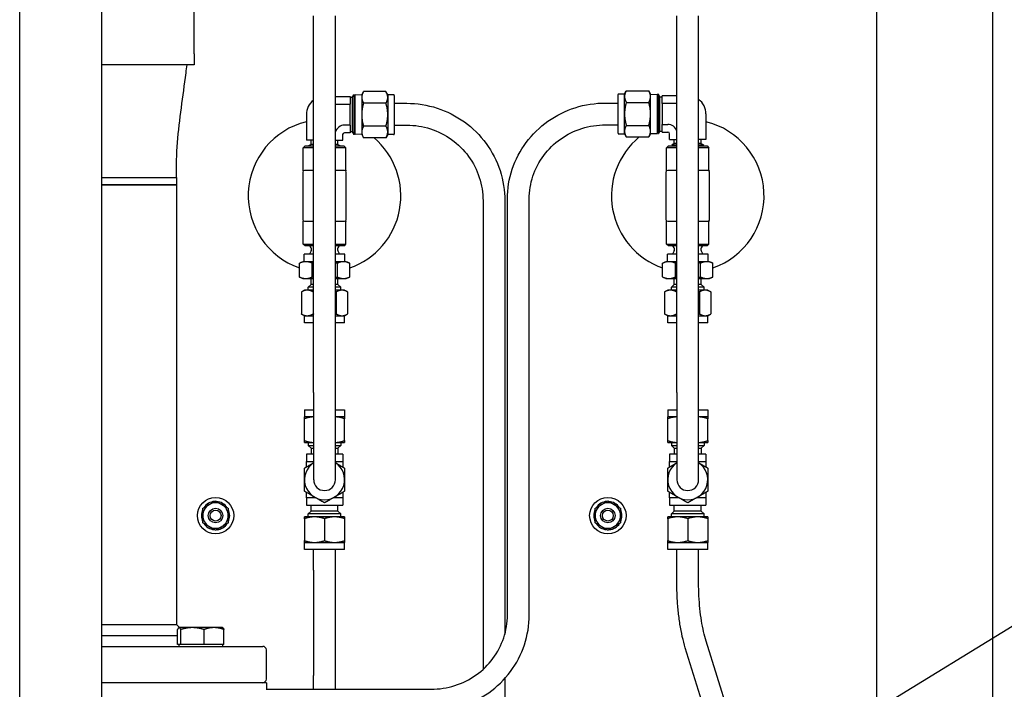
# Paper-space layout 'SHEET_1' of a CAD drawing. Header units: inches. Extents: x 4 to 540, y 12 to 340.
# Tile 107 of 116: x 481 to 498, y 137 to 148. Entities that reach past the tile are written whole.
import ezdxf

# ---------------------------------------------------------------- set-up
doc = ezdxf.new("R2010")
doc.units = ezdxf.units.IN
doc.header["$LTSCALE"] = 16
doc.header["$MEASUREMENT"] = 0
doc.layers.get('0').update_dxf_attribs({"lineweight": 25})
doc.layers.add('DIMEN', color=7, linetype='Continuous', lineweight=25)
doc.styles.get("Standard").update_dxf_attribs({"font": 'arial.ttf'})
doc.dimstyles.new('DEFAULT-ANSI$7', dxfattribs={"dimscale": 16, "dimtxt": 0.125, "dimasz": 0.125, "dimexe": 0.125, "dimexo": 0.0625, "dimgap": 0.031496, "dimtad": 0, "dimtih": 1, "dimtoh": 1, "dimrnd": 1e-08, "dimzin": 4, "dimdsep": 46, "dimtxsty": 'Standard', "dimblk": 'Filled-1', "dimcen": 0.09, "dimdle": 0.393701, "dimclrd": 256, "dimclre": 256, "dimclrt": 256, "dimadec": 0, "dimazin": 1, "dimtfac": 1.504, "dimtofl": 0, "dimtmove": 0, "dimatfit": 3, "dimldrblk": 'Filled-1', "dimfxl": 1, "dimtolj": 1, "dimtzin": 4, "dimlwd": 25, "dimlwe": 25, "dimarcsym": 0})

# ---------------------------------------------------------------- blocks, each defined once
blk = doc.blocks.new('Filled-1')
at = {"color": 0}
for p, q in [((0, 0), (-1, 0.25)), ((-1, 0.25), (-1, -0.25)), ((-1, 0), (0, 0)), ((-1, -0.25), (0, 0))]:
    blk.add_line(p, q, dxfattribs=at)
at = {"color": 0, "flags": 128}
blk.add_lwpolyline([(-1, -0.25), (0, 0), (-1, 0.25), (-1, -0.25)], dxfattribs=at)
at = {"color": 0}
blk.add_solid([(-1, -0.25), (0, 0), (-1, 0.25), (-1, -0.25)], dxfattribs=at)

psp = doc.layouts.new('SHEET_1')

# ---------------------------------------------------------------- linework, layer by layer
for p, q in [((497.557, 118.514), (497.557, 156.951)), ((495.557, 154.951), (495.557, 134.951)), ((483.812, 147.894), (483.812, 150.204)), ((480.812, 115.389), (480.812, 149.766)), ((482.226, 115.389), (482.226, 148.672)), ((485.869, 142.069), (485.869, 148.545)), ((486.244, 142.069), (486.244, 148.545)), ((492.119, 142.069), (492.119, 148.545)), ((492.494, 142.069), (492.494, 148.545)), ((483.812, 147.894), (483.812, 147.704)), ((483.812, 147.704), (482.226, 147.704)), ((486.697, 147.191), (486.727, 147.244)), ((487.114, 147.244), (486.727, 147.244)), ((487.145, 147.191), (487.114, 147.244)), ((491.219, 147.205), (491.249, 147.258)), ((491.249, 147.258), (491.636, 147.258)), ((491.667, 147.205), (491.636, 147.258)), ((486.244, 147.16), (486.497, 147.16)), ((486.497, 147.16), (486.497, 147.028)), ((486.535, 147.144), (486.497, 147.144)), ((486.535, 147.144), (486.56, 147.187)), ((486.535, 147.144), (486.535, 146.551)), ((486.56, 147.187), (486.56, 146.507)), ((486.569, 147.187), (486.56, 147.187)), ((486.569, 147.187), (486.569, 146.508)), ((486.569, 147.164), (486.582, 147.187)), ((486.582, 146.508), (486.582, 147.187)), ((486.697, 147.183), (486.582, 147.187)), ((486.697, 147.191), (486.697, 147.145)), ((486.697, 147.145), (486.697, 146.847)), ((487.145, 147.191), (487.145, 147.145)), ((487.246, 147.191), (487.145, 147.191)), ((487.145, 147.145), (487.145, 146.847)), ((487.257, 147.18), (487.257, 146.515)), ((491.107, 146.528), (491.107, 147.194)), ((491.118, 147.205), (491.219, 147.205)), ((491.219, 147.159), (491.219, 147.205)), ((491.219, 146.861), (491.219, 147.159)), ((491.249, 147.059), (491.636, 147.059)), ((491.667, 147.159), (491.667, 147.205)), ((491.667, 147.197), (491.781, 147.2)), ((491.667, 146.861), (491.667, 147.159)), ((491.781, 147.2), (491.781, 146.522)), ((491.794, 147.178), (491.781, 147.2)), ((491.794, 146.521), (491.794, 147.201)), ((491.794, 147.201), (491.803, 147.201)), ((491.803, 146.521), (491.803, 147.201)), ((491.829, 147.157), (491.803, 147.201)), ((491.829, 146.565), (491.829, 147.157)), ((491.829, 147.157), (491.867, 147.157)), ((491.867, 147.041), (491.867, 147.173)), ((492.119, 147.173), (491.867, 147.173)), ((486.244, 147.028), (486.497, 147.028)), ((486.497, 146.667), (486.497, 147.028)), ((487.114, 147.046), (486.727, 147.046)), ((487.257, 147.043), (487.472, 147.043)), ((490.892, 147.048), (491.107, 147.048)), ((491.867, 147.041), (491.867, 146.681)), ((492.119, 147.041), (491.867, 147.041)), ((485.744, 146.847), (485.744, 146.407)), ((486.697, 146.847), (486.697, 146.55)), ((487.145, 146.847), (487.145, 146.55)), ((491.219, 146.563), (491.219, 146.861)), ((491.667, 146.563), (491.667, 146.861)), ((492.619, 146.861), (492.619, 146.421)), ((486.497, 146.667), (486.4, 146.667)), ((486.497, 146.667), (486.497, 146.535)), ((486.535, 146.551), (486.497, 146.551)), ((486.535, 146.551), (486.56, 146.507)), ((486.697, 146.55), (486.697, 146.504)), ((487.114, 146.649), (486.727, 146.649)), ((487.145, 146.55), (487.145, 146.504)), ((487.257, 146.668), (487.472, 146.668)), ((490.892, 146.673), (491.107, 146.673)), ((491.219, 146.517), (491.219, 146.563)), ((491.249, 146.663), (491.636, 146.663)), ((491.667, 146.517), (491.667, 146.563)), ((491.829, 146.565), (491.803, 146.521)), ((491.829, 146.565), (491.867, 146.565)), ((491.867, 146.548), (491.867, 146.681)), ((491.867, 146.681), (491.963, 146.681)), ((485.869, 146.407), (485.744, 146.407)), ((485.825, 146.336), (485.825, 146.407)), ((486.244, 146.407), (486.369, 146.407)), ((486.288, 146.336), (486.288, 146.407)), ((486.369, 146.407), (486.369, 146.504)), ((486.497, 146.535), (486.4, 146.535)), ((486.569, 146.508), (486.56, 146.507)), ((486.569, 146.531), (486.582, 146.508)), ((486.697, 146.512), (486.582, 146.508)), ((486.697, 146.504), (486.727, 146.45)), ((487.114, 146.45), (486.727, 146.45)), ((487.145, 146.504), (487.114, 146.45)), ((487.246, 146.504), (487.145, 146.504)), ((491.118, 146.517), (491.219, 146.517)), ((491.219, 146.517), (491.249, 146.464)), ((491.249, 146.464), (491.636, 146.464)), ((491.667, 146.517), (491.636, 146.464)), ((491.667, 146.525), (491.781, 146.522)), ((491.794, 146.544), (491.781, 146.522)), ((491.794, 146.521), (491.803, 146.521)), ((491.867, 146.548), (491.963, 146.548)), ((491.994, 146.421), (491.994, 146.517)), ((491.994, 146.421), (492.119, 146.421)), ((492.075, 146.35), (492.075, 146.421)), ((492.619, 146.421), (492.494, 146.421)), ((492.538, 146.35), (492.538, 146.421)), ((485.723, 146.311), (485.692, 146.28)), ((485.869, 146.28), (485.692, 146.28)), ((485.692, 145.891), (485.692, 146.28)), ((485.723, 146.311), (485.869, 146.311)), ((485.825, 146.336), (485.781, 146.311)), ((485.869, 146.336), (485.825, 146.336)), ((486.288, 146.336), (486.244, 146.336)), ((486.244, 146.311), (486.39, 146.311)), ((486.422, 146.28), (486.244, 146.28)), ((486.288, 146.336), (486.332, 146.311)), ((486.39, 146.311), (486.422, 146.28)), ((486.422, 145.891), (486.422, 146.28)), ((491.973, 146.311), (491.942, 146.28)), ((492.119, 146.28), (491.942, 146.28)), ((491.942, 145.891), (491.942, 146.28)), ((491.973, 146.311), (492.119, 146.311)), ((492.075, 146.35), (492.031, 146.325)), ((492.119, 146.325), (492.031, 146.325)), ((492.031, 146.324), (492.031, 146.325)), ((492.119, 146.324), (492.031, 146.324)), ((492.055, 146.324), (492.032, 146.311)), ((492.119, 146.35), (492.075, 146.35)), ((492.538, 146.35), (492.494, 146.35)), ((492.582, 146.325), (492.494, 146.325)), ((492.582, 146.324), (492.494, 146.324)), ((492.494, 146.311), (492.64, 146.311)), ((492.672, 146.28), (492.494, 146.28)), ((492.538, 146.35), (492.582, 146.325)), ((492.559, 146.324), (492.582, 146.311)), ((492.582, 146.324), (492.582, 146.325)), ((492.64, 146.311), (492.672, 146.28)), ((492.672, 145.891), (492.672, 146.28)), ((485.86, 145.889), (485.713, 145.889)), ((486.4, 145.889), (486.254, 145.889)), ((492.11, 145.889), (491.963, 145.889)), ((492.65, 145.889), (492.504, 145.889)), ((482.226, 145.766), (483.507, 145.766)), ((482.226, 145.766), (483.507, 145.766)), ((483.507, 145.766), (483.507, 145.641)), ((485.682, 145.857), (485.682, 145.045)), ((486.432, 145.045), (486.432, 145.857)), ((491.932, 145.857), (491.932, 145.045)), ((492.682, 145.045), (492.682, 145.857)), ((482.226, 145.641), (483.507, 145.641)), ((482.557, 145.641), (482.226, 145.641)), ((483.507, 145.641), (482.557, 145.641)), ((483.507, 145.641), (483.507, 138.076)), ((488.784, 145.366), (488.784, 137.305)), ((489.159, 145.366), (489.159, 137.909)), ((489.204, 138.24), (489.204, 145.398)), ((489.579, 138.24), (489.579, 145.398)), ((485.692, 144.622), (485.692, 145.011)), ((485.713, 145.014), (485.86, 145.014)), ((486.254, 145.014), (486.4, 145.014)), ((486.422, 144.622), (486.422, 145.011)), ((491.942, 144.622), (491.942, 145.011)), ((491.963, 145.014), (492.11, 145.014)), ((492.504, 145.014), (492.65, 145.014)), ((492.672, 144.622), (492.672, 145.011)), ((485.692, 144.622), (485.869, 144.622)), ((485.723, 144.591), (485.692, 144.622)), ((485.869, 144.591), (485.723, 144.591)), ((485.814, 144.575), (485.798, 144.591)), ((486.244, 144.622), (486.422, 144.622)), ((486.39, 144.591), (486.244, 144.591)), ((486.299, 144.575), (486.316, 144.591)), ((486.39, 144.591), (486.422, 144.622)), ((491.942, 144.622), (492.119, 144.622)), ((491.973, 144.591), (491.942, 144.622)), ((492.119, 144.591), (491.973, 144.591)), ((492.064, 144.575), (492.048, 144.591)), ((492.494, 144.622), (492.672, 144.622)), ((492.64, 144.591), (492.494, 144.591)), ((492.549, 144.575), (492.566, 144.591)), ((492.64, 144.591), (492.672, 144.622)), ((485.869, 144.449), (485.707, 144.449)), ((485.707, 144.319), (485.707, 144.449)), ((485.825, 144.505), (485.797, 144.449)), ((486.407, 144.449), (486.244, 144.449)), ((486.288, 144.505), (486.317, 144.449)), ((486.407, 144.319), (486.407, 144.449)), ((492.119, 144.449), (491.957, 144.449)), ((491.957, 144.319), (491.957, 144.449)), ((492.075, 144.505), (492.047, 144.449)), ((492.657, 144.449), (492.494, 144.449)), ((492.538, 144.505), (492.567, 144.449)), ((492.657, 144.319), (492.657, 144.449)), ((485.624, 144.056), (485.624, 144.292)), ((485.682, 144.319), (485.627, 144.293)), ((485.734, 144.319), (485.682, 144.319)), ((485.869, 144.319), (485.734, 144.319)), ((485.845, 144.056), (485.845, 144.292)), ((486.384, 144.319), (486.244, 144.319)), ((486.278, 144.056), (486.278, 144.292)), ((486.432, 144.319), (486.384, 144.319)), ((486.432, 144.319), (486.487, 144.293)), ((486.49, 144.056), (486.49, 144.292)), ((491.874, 144.056), (491.874, 144.292)), ((491.932, 144.319), (491.877, 144.293)), ((491.984, 144.319), (491.932, 144.319)), ((492.119, 144.319), (491.984, 144.319)), ((492.095, 144.056), (492.095, 144.292)), ((492.634, 144.319), (492.494, 144.319)), ((492.528, 144.056), (492.528, 144.292)), ((492.682, 144.319), (492.634, 144.319)), ((492.682, 144.319), (492.737, 144.293)), ((492.74, 144.056), (492.74, 144.292)), ((485.682, 144.029), (485.627, 144.055)), ((485.682, 144.029), (485.734, 144.029)), ((485.734, 144.029), (485.869, 144.029)), ((485.825, 143.929), (485.825, 144.029)), ((486.244, 144.029), (486.384, 144.029)), ((486.288, 143.929), (486.288, 144.029)), ((486.384, 144.029), (486.432, 144.029)), ((486.432, 144.029), (486.487, 144.055)), ((491.932, 144.029), (491.877, 144.055)), ((491.932, 144.029), (491.984, 144.029)), ((491.984, 144.029), (492.119, 144.029)), ((492.075, 143.929), (492.075, 144.029)), ((492.494, 144.029), (492.634, 144.029)), ((492.538, 143.929), (492.538, 144.029)), ((492.634, 144.029), (492.682, 144.029)), ((492.682, 144.029), (492.737, 144.055)), ((485.825, 143.929), (485.775, 143.879)), ((485.869, 143.879), (485.775, 143.879)), ((485.775, 143.829), (485.775, 143.879)), ((485.869, 143.929), (485.825, 143.929)), ((486.288, 143.929), (486.244, 143.929)), ((486.338, 143.879), (486.244, 143.879)), ((486.288, 143.929), (486.338, 143.879)), ((486.338, 143.829), (486.338, 143.879)), ((492.075, 143.929), (492.025, 143.879)), ((492.119, 143.879), (492.025, 143.879)), ((492.025, 143.829), (492.025, 143.879)), ((492.119, 143.929), (492.075, 143.929)), ((492.538, 143.929), (492.494, 143.929)), ((492.588, 143.879), (492.494, 143.879)), ((492.538, 143.929), (492.588, 143.879)), ((492.588, 143.829), (492.588, 143.879)), ((485.658, 143.798), (485.658, 143.42)), ((485.712, 143.829), (485.661, 143.8)), ((485.76, 143.829), (485.712, 143.829)), ((485.869, 143.829), (485.76, 143.829)), ((485.862, 143.798), (485.862, 143.42)), ((486.357, 143.829), (486.244, 143.829)), ((486.26, 143.798), (486.26, 143.42)), ((486.402, 143.829), (486.357, 143.829)), ((486.402, 143.829), (486.452, 143.8)), ((486.455, 143.798), (486.455, 143.42)), ((491.908, 143.798), (491.908, 143.42)), ((491.962, 143.829), (491.911, 143.8)), ((492.01, 143.829), (491.962, 143.829)), ((492.119, 143.829), (492.01, 143.829)), ((492.112, 143.798), (492.112, 143.42)), ((492.607, 143.829), (492.494, 143.829)), ((492.51, 143.798), (492.51, 143.42)), ((492.652, 143.829), (492.607, 143.829)), ((492.652, 143.829), (492.702, 143.8)), ((492.705, 143.798), (492.705, 143.42)), ((485.712, 143.389), (485.661, 143.418)), ((485.712, 143.389), (485.76, 143.389)), ((485.712, 143.269), (485.712, 143.389)), ((485.76, 143.389), (485.869, 143.389)), ((486.244, 143.389), (486.357, 143.389)), ((486.357, 143.389), (486.402, 143.389)), ((486.402, 143.389), (486.452, 143.418)), ((486.402, 143.269), (486.402, 143.389)), ((491.962, 143.389), (491.911, 143.418)), ((491.962, 143.389), (492.01, 143.389)), ((491.962, 143.269), (491.962, 143.389)), ((492.01, 143.389), (492.119, 143.389)), ((492.494, 143.389), (492.607, 143.389)), ((492.607, 143.389), (492.652, 143.389)), ((492.652, 143.389), (492.702, 143.418)), ((492.652, 143.269), (492.652, 143.389)), ((485.869, 143.269), (485.712, 143.269)), ((486.402, 143.269), (486.244, 143.269)), ((492.119, 143.269), (491.962, 143.269)), ((492.652, 143.269), (492.494, 143.269)), ((485.869, 142.069), (485.869, 140.569)), ((486.244, 140.569), (486.244, 142.069)), ((492.119, 142.069), (492.119, 140.569)), ((492.494, 140.569), (492.494, 142.069)), ((485.712, 141.769), (485.869, 141.769)), ((485.712, 141.769), (485.712, 141.649)), ((485.869, 141.649), (485.712, 141.649)), ((486.244, 141.769), (486.402, 141.769)), ((486.402, 141.649), (486.244, 141.649)), ((486.402, 141.769), (486.402, 141.649)), ((491.962, 141.769), (492.119, 141.769)), ((491.962, 141.769), (491.962, 141.649)), ((492.119, 141.649), (491.962, 141.649)), ((492.494, 141.769), (492.652, 141.769)), ((492.652, 141.649), (492.494, 141.649)), ((492.652, 141.769), (492.652, 141.649)), ((485.712, 141.24), (485.712, 141.618)), ((486.402, 141.24), (486.402, 141.618)), ((491.962, 141.24), (491.962, 141.618)), ((492.652, 141.24), (492.652, 141.618)), ((485.712, 141.209), (485.869, 141.209)), ((485.775, 141.209), (485.775, 141.159)), ((485.775, 141.159), (485.869, 141.159)), ((485.825, 141.109), (485.775, 141.159)), ((486.244, 141.209), (486.402, 141.209)), ((486.244, 141.159), (486.338, 141.159)), ((486.288, 141.109), (486.338, 141.159)), ((486.338, 141.209), (486.338, 141.159)), ((491.962, 141.209), (492.119, 141.209)), ((492.025, 141.209), (492.025, 141.159)), ((492.025, 141.159), (492.119, 141.159)), ((492.075, 141.109), (492.025, 141.159)), ((492.494, 141.209), (492.652, 141.209)), ((492.494, 141.159), (492.588, 141.159)), ((492.538, 141.109), (492.588, 141.159)), ((492.588, 141.209), (492.588, 141.159)), ((485.869, 141.009), (485.744, 141.009)), ((485.744, 141.009), (485.744, 140.882)), ((485.825, 141.109), (485.869, 141.109)), ((485.825, 141.109), (485.825, 141.009)), ((486.244, 141.109), (486.288, 141.109)), ((486.369, 141.009), (486.244, 141.009)), ((486.288, 141.109), (486.288, 141.009)), ((486.369, 141.009), (486.369, 140.882)), ((492.119, 141.009), (491.994, 141.009)), ((491.994, 141.009), (491.994, 140.882)), ((492.075, 141.109), (492.119, 141.109)), ((492.075, 141.109), (492.075, 141.009)), ((492.494, 141.109), (492.538, 141.109)), ((492.619, 141.009), (492.494, 141.009)), ((492.538, 141.109), (492.538, 141.009)), ((492.619, 141.009), (492.619, 140.882)), ((485.744, 140.787), (485.744, 140.882)), ((485.744, 140.882), (485.869, 140.882)), ((486.244, 140.882), (486.369, 140.882)), ((486.369, 140.882), (486.369, 140.787)), ((491.994, 140.787), (491.994, 140.882)), ((491.994, 140.882), (492.119, 140.882)), ((492.494, 140.882), (492.619, 140.882)), ((492.619, 140.882), (492.619, 140.787)), ((485.744, 140.257), (485.744, 140.351)), ((486.369, 140.351), (486.369, 140.257)), ((491.994, 140.257), (491.994, 140.351)), ((492.619, 140.351), (492.619, 140.257)), ((485.908, 140.257), (485.744, 140.257)), ((485.744, 140.257), (485.744, 140.129)), ((485.744, 140.129), (486.369, 140.129)), ((485.825, 140.029), (485.825, 140.129)), ((486.369, 140.257), (486.205, 140.257)), ((486.288, 140.029), (486.288, 140.129)), ((486.369, 140.257), (486.369, 140.129)), ((492.158, 140.257), (491.994, 140.257)), ((491.994, 140.257), (491.994, 140.129)), ((491.994, 140.129), (492.619, 140.129)), ((492.075, 140.029), (492.075, 140.129)), ((492.619, 140.257), (492.455, 140.257)), ((492.538, 140.029), (492.538, 140.129)), ((492.619, 140.257), (492.619, 140.129)), ((485.825, 140.029), (485.775, 139.979)), ((486.338, 139.979), (485.775, 139.979)), ((485.775, 139.929), (485.775, 139.979)), ((486.288, 140.029), (485.825, 140.029)), ((486.288, 140.029), (486.338, 139.979)), ((486.338, 139.929), (486.338, 139.979)), ((492.075, 140.029), (492.025, 139.979)), ((492.588, 139.979), (492.025, 139.979)), ((492.025, 139.929), (492.025, 139.979)), ((492.538, 140.029), (492.075, 140.029)), ((492.538, 140.029), (492.588, 139.979)), ((492.588, 139.929), (492.588, 139.979)), ((485.884, 139.929), (485.712, 139.929)), ((485.712, 139.898), (485.712, 139.52)), ((486.229, 139.929), (485.884, 139.929)), ((486.057, 139.898), (486.057, 139.52)), ((486.402, 139.929), (486.229, 139.929)), ((486.402, 139.898), (486.402, 139.52)), ((492.134, 139.929), (491.962, 139.929)), ((491.962, 139.898), (491.962, 139.52)), ((492.479, 139.929), (492.134, 139.929)), ((492.307, 139.898), (492.307, 139.52)), ((492.652, 139.929), (492.479, 139.929)), ((492.652, 139.898), (492.652, 139.52)), ((485.712, 139.489), (485.884, 139.489)), ((485.712, 139.369), (485.712, 139.489)), ((485.884, 139.489), (486.229, 139.489)), ((486.229, 139.489), (486.402, 139.489)), ((486.402, 139.369), (486.402, 139.489)), ((491.962, 139.489), (492.134, 139.489)), ((491.962, 139.369), (491.962, 139.489)), ((492.134, 139.489), (492.479, 139.489)), ((492.479, 139.489), (492.652, 139.489)), ((492.652, 139.369), (492.652, 139.489)), ((486.402, 139.369), (485.712, 139.369)), ((485.869, 139.014), (485.869, 139.369)), ((486.244, 139.014), (486.244, 139.369)), ((492.652, 139.369), (491.962, 139.369)), ((492.119, 138.795), (492.119, 139.369)), ((492.494, 138.795), (492.494, 139.369)), ((485.869, 139.014), (485.869, 138.107)), ((486.244, 138.107), (486.244, 139.014)), ((485.869, 138.107), (485.869, 137.201)), ((486.244, 137.201), (486.244, 138.107)), ((482.226, 138.076), (482.557, 138.076)), ((482.557, 138.076), (483.507, 138.076)), ((483.507, 138.076), (483.559, 138.024)), ((483.527, 137.733), (483.527, 137.991)), ((483.552, 138.024), (483.548, 138.022)), ((483.555, 138.024), (483.552, 138.024)), ((483.783, 138.024), (483.555, 138.024)), ((483.583, 137.733), (483.583, 137.991)), ((484.155, 138.024), (483.783, 138.024)), ((483.983, 137.733), (483.983, 137.991)), ((484.302, 138.024), (484.155, 138.024)), ((484.302, 138.024), (484.305, 138.022)), ((484.327, 137.733), (484.327, 137.991)), ((482.226, 137.889), (483.527, 137.889)), ((493.098, 136.268), (492.623, 137.79)), ((482.226, 137.701), (484.994, 137.701)), ((483.555, 137.733), (483.527, 137.733)), ((483.552, 137.733), (483.552, 137.701)), ((483.583, 137.733), (483.555, 137.733)), ((483.783, 137.733), (483.583, 137.733)), ((483.983, 137.733), (483.783, 137.733)), ((484.155, 137.733), (483.983, 137.733)), ((484.327, 137.733), (484.155, 137.733)), ((484.302, 137.733), (484.302, 137.701)), ((485.057, 137.139), (485.057, 137.639)), ((492.74, 136.156), (492.265, 137.678)), ((485.057, 137.076), (482.226, 137.076)), ((485.057, 137.076), (485.057, 136.951)), ((485.869, 136.965), (485.869, 137.201)), ((486.244, 136.965), (486.244, 137.201)), ((489.159, 137.151), (489.159, 135.405)), ((485.057, 136.965), (487.892, 136.965))]:
    psp.add_line(p, q)
for centre, radius in [((484.182, 139.951), 0.313), ((490.932, 139.951), 0.313), ((484.182, 139.951), 0.125), ((484.182, 139.951), 0.0938), ((490.932, 139.951), 0.125), ((490.932, 139.951), 0.0938)]:
    psp.add_circle(centre, radius)
for centre, radius, start, end in [((486.057, 146.847), 0.313, 126.8699, 180), ((487.246, 147.18), 0.0111, 0, 90), ((491.118, 147.194), 0.0111, 90, 180), ((492.307, 146.861), 0.313, 0, 53.1301), ((486.057, 145.451), 1.313, 103.7741, 250.7379), ((492.307, 145.451), 1.313, 289.2621, 76.2259), ((486.4, 146.504), 0.163, 90, 163.0884), ((491.963, 146.517), 0.163, 16.9116, 90), ((486.4, 146.504), 0.0312, 90, 180), ((486.057, 145.451), 1.313, 289.2621, 49.5907), ((487.246, 146.515), 0.0111, 270, 0), ((492.307, 145.451), 1.313, 129.481, 250.7379), ((491.118, 146.528), 0.0111, 180, 270), ((491.963, 146.517), 0.0312, 0, 90), ((485.713, 145.857), 0.0313, 90, 180), ((485.66, 145.891), 0.0313, 327.1401, 0), ((486.4, 145.857), 0.0313, 0, 90), ((486.453, 145.891), 0.0313, 180, 212.8599), ((491.963, 145.857), 0.0313, 90, 180), ((491.91, 145.891), 0.0313, 327.1401, 0), ((492.65, 145.857), 0.0313, 0, 90), ((492.703, 145.891), 0.0313, 180, 212.8599), ((485.713, 145.045), 0.0313, 180, 270), ((485.66, 145.011), 0.0313, 0, 32.8599), ((486.4, 145.045), 0.0313, 270, 0), ((486.453, 145.011), 0.0313, 147.1401, 180), ((491.963, 145.045), 0.0313, 180, 270), ((491.91, 145.011), 0.0313, 0, 32.8599), ((492.65, 145.045), 0.0313, 270, 0), ((492.703, 145.011), 0.0313, 147.1401, 180), ((485.772, 144.532), 0.06, 333, 45), ((486.342, 144.532), 0.06, 135, 207), ((492.022, 144.532), 0.06, 333, 45), ((492.592, 144.532), 0.06, 135, 207), ((486.057, 140.569), 0.345, 122.9207, 57.0793), ((492.307, 140.569), 0.345, 122.9207, 57.0793), ((486.057, 140.569), 0.187, 180, 0), ((492.307, 140.569), 0.187, 180, 0), ((484.182, 139.951), 0.219, 120, 180), ((484.182, 139.951), 0.244, 93.943, 146.057), ((484.182, 139.951), 0.219, 60, 120), ((484.182, 139.951), 0.243, 33.943, 86.057), ((484.182, 139.951), 0.219, 0, 60), ((490.932, 139.951), 0.219, 120, 180), ((490.932, 139.951), 0.244, 93.943, 146.057), ((490.932, 139.951), 0.219, 60, 120), ((490.932, 139.951), 0.243, 33.943, 86.057), ((490.932, 139.951), 0.219, 0, 60), ((484.182, 139.951), 0.243, 153.943, 206.057), ((484.182, 139.951), 0.219, 180, 240), ((484.182, 139.951), 0.219, 300, 0), ((484.182, 139.951), 0.243, 333.943, 26.057), ((490.932, 139.951), 0.243, 153.943, 206.057), ((490.932, 139.951), 0.219, 180, 240), ((490.932, 139.951), 0.219, 300, 0), ((490.932, 139.951), 0.243, 333.943, 26.057), ((484.182, 139.951), 0.243, 213.943, 263.5746), ((484.182, 139.951), 0.244, 276.4254, 326.057), ((490.932, 139.951), 0.243, 213.943, 263.5746), ((490.932, 139.951), 0.244, 276.4254, 326.057), ((484.182, 139.951), 0.219, 240, 300), ((490.932, 139.951), 0.219, 240, 300), ((484.994, 137.639), 0.0625, 0, 90), ((484.994, 137.139), 0.0625, 270, 0)]:
    psp.add_arc(centre, radius, start, end)
for points, knots in [([(483.507, 145.766), (483.507, 145.967), (483.512, 146.168), (483.543, 146.568), (483.567, 146.767), (483.62, 147.166), (483.648, 147.365), (483.68, 147.611), (483.685, 147.657), (483.691, 147.704)], [0, 0, 0, 0, 1.529983, 1.529983, 3.059965, 3.059965, 4.589948, 4.589948, 4.944641, 4.944641, 4.944641, 4.944641]), ([(487.472, 147.043), (487.648, 147.043), (487.825, 147.015), (488.161, 146.906), (488.32, 146.826), (488.606, 146.62), (488.733, 146.494), (488.94, 146.21), (489.022, 146.052), (489.131, 145.717), (489.159, 145.542), (489.159, 145.366)], [4.712389, 4.712389, 4.712389, 4.712389, 5.026548, 5.026548, 5.340708, 5.340708, 5.654867, 5.654867, 5.969026, 5.969026, 6.283185, 6.283185, 6.283185, 6.283185]), ([(489.204, 145.398), (489.204, 145.571), (489.232, 145.745), (489.342, 146.074), (489.424, 146.23), (489.632, 146.51), (489.759, 146.633), (490.044, 146.836), (490.204, 146.915), (490.539, 147.021), (490.715, 147.048), (490.892, 147.048)], [3.141593, 3.141593, 3.141593, 3.141593, 3.455752, 3.455752, 3.769911, 3.769911, 4.08407, 4.08407, 4.39823, 4.39823, 4.712389, 4.712389, 4.712389, 4.712389]), ([(487.472, 146.668), (487.609, 146.668), (487.747, 146.646), (488.008, 146.562), (488.132, 146.499), (488.355, 146.338), (488.453, 146.241), (488.615, 146.02), (488.678, 145.897), (488.762, 145.638), (488.784, 145.502), (488.784, 145.366)], [4.712389, 4.712389, 4.712389, 4.712389, 5.026548, 5.026548, 5.340708, 5.340708, 5.654867, 5.654867, 5.969026, 5.969026, 6.283185, 6.283185, 6.283185, 6.283185]), ([(489.579, 145.398), (489.579, 145.531), (489.601, 145.664), (489.685, 145.917), (489.748, 146.038), (489.909, 146.254), (490.007, 146.35), (490.23, 146.507), (490.354, 146.569), (490.616, 146.652), (490.754, 146.673), (490.892, 146.673)], [3.141593, 3.141593, 3.141593, 3.141593, 3.455752, 3.455752, 3.769911, 3.769911, 4.08407, 4.08407, 4.39823, 4.39823, 4.712389, 4.712389, 4.712389, 4.712389]), ([(484.154, 139.709), (484.154, 139.709), (484.154, 139.709), (484.154, 139.71), (484.154, 139.711), (484.154, 139.712), (484.154, 139.713), (484.154, 139.714)], [0.13714048, 0.13714048, 0.13714048, 0.13714048, 0.14566496, 0.14566496, 0.15421696, 0.15421696, 0.16138512, 0.16138512, 0.16138512, 0.16138512]), ([(484.209, 139.714), (484.209, 139.713), (484.209, 139.712), (484.209, 139.711), (484.209, 139.71), (484.209, 139.709), (484.209, 139.709), (484.209, 139.709)], [0.11289585, 0.11289585, 0.11289585, 0.11289585, 0.12006401, 0.12006401, 0.12861601, 0.12861601, 0.13714048, 0.13714048, 0.13714048, 0.13714048]), ([(490.904, 139.709), (490.904, 139.709), (490.904, 139.709), (490.904, 139.71), (490.904, 139.711), (490.904, 139.712), (490.904, 139.713), (490.904, 139.714)], [0.13714048, 0.13714048, 0.13714048, 0.13714048, 0.14566496, 0.14566496, 0.15421696, 0.15421696, 0.16138512, 0.16138512, 0.16138512, 0.16138512]), ([(490.959, 139.714), (490.959, 139.713), (490.959, 139.712), (490.959, 139.711), (490.959, 139.71), (490.959, 139.709), (490.959, 139.709), (490.959, 139.709)], [0.11289585, 0.11289585, 0.11289585, 0.11289585, 0.12006401, 0.12006401, 0.12861601, 0.12861601, 0.13714048, 0.13714048, 0.13714048, 0.13714048]), ([(492.265, 137.678), (492.246, 137.739), (492.229, 137.803), (492.198, 137.939), (492.184, 138.01), (492.161, 138.158), (492.151, 138.234), (492.135, 138.39), (492.129, 138.47), (492.121, 138.631), (492.119, 138.713), (492.119, 138.795)], [0.7853982, 0.7853982, 0.7853982, 0.7853982, 0.9424778, 0.9424778, 1.0995574, 1.0995574, 1.2566371, 1.2566371, 1.4137167, 1.4137167, 1.5707963, 1.5707963, 1.5707963, 1.5707963]), ([(492.623, 137.79), (492.607, 137.84), (492.592, 137.895), (492.566, 138.014), (492.553, 138.077), (492.532, 138.209), (492.523, 138.279), (492.509, 138.421), (492.503, 138.495), (492.496, 138.644), (492.494, 138.719), (492.494, 138.795)], [0.7853982, 0.7853982, 0.7853982, 0.7853982, 0.9424778, 0.9424778, 1.0995574, 1.0995574, 1.2566371, 1.2566371, 1.4137167, 1.4137167, 1.5707963, 1.5707963, 1.5707963, 1.5707963]), ([(487.892, 136.59), (488.068, 136.59), (488.244, 136.617), (488.58, 136.723), (488.739, 136.802), (489.025, 137.005), (489.151, 137.128), (489.36, 137.408), (489.441, 137.564), (489.551, 137.894), (489.579, 138.067), (489.579, 138.24)], [4.712389, 4.712389, 4.712389, 4.712389, 5.026548, 5.026548, 5.340708, 5.340708, 5.654867, 5.654867, 5.969026, 5.969026, 6.283185, 6.283185, 6.283185, 6.283185]), ([(487.892, 136.965), (488.03, 136.965), (488.167, 136.986), (488.43, 137.069), (488.554, 137.131), (488.776, 137.288), (488.874, 137.384), (489.035, 137.6), (489.098, 137.721), (489.183, 137.974), (489.204, 138.107), (489.204, 138.24)], [4.712389, 4.712389, 4.712389, 4.712389, 5.026548, 5.026548, 5.340708, 5.340708, 5.654867, 5.654867, 5.969026, 5.969026, 6.283185, 6.283185, 6.283185, 6.283185])]:
    psp.add_open_spline(points, degree=3, knots=knots)
for points, weights in [([(486.727, 147.244), (486.697, 147.191), (486.697, 147.145)], [1, 1.0379548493, 1]), ([(487.145, 147.145), (487.145, 147.191), (487.114, 147.244)], [1, 1.0379548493, 1]), ([(491.249, 147.258), (491.219, 147.205), (491.219, 147.159)], [1, 1.0379548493, 1]), ([(491.667, 147.159), (491.667, 147.205), (491.636, 147.258)], [1, 1.0379548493, 1]), ([(486.697, 147.145), (486.697, 147.099), (486.727, 147.046)], [1, 1.0379548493, 1]), ([(487.114, 147.046), (487.145, 147.099), (487.145, 147.145)], [1, 1.0379548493, 1]), ([(491.219, 147.159), (491.219, 147.113), (491.249, 147.059)], [1, 1.0379548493, 1]), ([(491.249, 147.059), (491.219, 146.953), (491.219, 146.861)], [1, 1.0379548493, 1]), ([(491.636, 147.059), (491.667, 147.113), (491.667, 147.159)], [1, 1.0379548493, 1]), ([(491.667, 146.861), (491.667, 146.953), (491.636, 147.059)], [1, 1.0379548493, 1]), ([(486.727, 147.046), (486.697, 146.939), (486.697, 146.847)], [1, 1.0379548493, 1]), ([(487.145, 146.847), (487.145, 146.939), (487.114, 147.046)], [1, 1.0379548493, 1]), ([(486.697, 146.847), (486.697, 146.755), (486.727, 146.649)], [1, 1.0379548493, 1]), ([(487.114, 146.649), (487.145, 146.755), (487.145, 146.847)], [1, 1.0379548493, 1]), ([(491.219, 146.861), (491.219, 146.769), (491.249, 146.663)], [1, 1.0379548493, 1]), ([(491.636, 146.663), (491.667, 146.769), (491.667, 146.861)], [1, 1.0379548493, 1]), ([(486.727, 146.649), (486.697, 146.596), (486.697, 146.55)], [1, 1.0379548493, 1]), ([(486.697, 146.55), (486.697, 146.504), (486.727, 146.45)], [1, 1.0379548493, 1]), ([(487.145, 146.55), (487.145, 146.596), (487.114, 146.649)], [1, 1.0379548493, 1]), ([(487.114, 146.45), (487.145, 146.504), (487.145, 146.55)], [1, 1.0379548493, 1]), ([(491.249, 146.663), (491.219, 146.609), (491.219, 146.563)], [1, 1.0379548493, 1]), ([(491.219, 146.563), (491.219, 146.517), (491.249, 146.464)], [1, 1.0379548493, 1]), ([(491.667, 146.563), (491.667, 146.609), (491.636, 146.663)], [1, 1.0379548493, 1]), ([(491.636, 146.464), (491.667, 146.517), (491.667, 146.563)], [1, 1.0379548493, 1]), ([(485.734, 144.319), (485.683, 144.319), (485.624, 144.292)], [1, 1.0379548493, 1]), ([(485.624, 144.292), (485.625, 144.293), (485.627, 144.293)], [1, 1.00095810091, 1.00186783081]), ([(485.845, 144.292), (485.785, 144.319), (485.734, 144.319)], [1, 1.0379548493, 1]), ([(485.869, 144.297), (485.857, 144.295), (485.845, 144.292)], [1.00702411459, 1.00391611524, 1]), ([(486.278, 144.292), (486.261, 144.296), (486.244, 144.299)], [1, 1.00541638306, 1.00928686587]), ([(486.384, 144.319), (486.334, 144.319), (486.278, 144.292)], [1, 1.0379548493, 1]), ([(486.49, 144.292), (486.433, 144.319), (486.384, 144.319)], [1, 1.0379548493, 1]), ([(491.984, 144.319), (491.933, 144.319), (491.874, 144.292)], [1, 1.0379548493, 1]), ([(491.874, 144.292), (491.875, 144.293), (491.877, 144.293)], [1, 1.00095810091, 1.00186783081]), ([(492.095, 144.292), (492.035, 144.319), (491.984, 144.319)], [1, 1.0379548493, 1]), ([(492.119, 144.297), (492.107, 144.295), (492.095, 144.292)], [1.00702411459, 1.00391611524, 1]), ([(492.528, 144.292), (492.511, 144.296), (492.494, 144.299)], [1, 1.00541638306, 1.00928686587]), ([(492.634, 144.319), (492.584, 144.319), (492.528, 144.292)], [1, 1.0379548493, 1]), ([(492.74, 144.292), (492.683, 144.319), (492.634, 144.319)], [1, 1.0379548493, 1]), ([(485.627, 144.055), (485.625, 144.055), (485.624, 144.056)], [1.00186783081, 1.00095810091, 1]), ([(485.624, 144.056), (485.683, 144.029), (485.734, 144.029)], [1, 1.0379548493, 1]), ([(485.734, 144.029), (485.785, 144.029), (485.845, 144.056)], [1, 1.0379548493, 1]), ([(485.845, 144.056), (485.857, 144.053), (485.869, 144.051)], [1, 1.00391611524, 1.00702411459]), ([(486.244, 144.049), (486.261, 144.052), (486.278, 144.056)], [1.00928686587, 1.00541638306, 1]), ([(486.278, 144.056), (486.334, 144.029), (486.384, 144.029)], [1, 1.0379548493, 1]), ([(486.384, 144.029), (486.433, 144.029), (486.49, 144.056)], [1, 1.0379548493, 1]), ([(491.877, 144.055), (491.875, 144.055), (491.874, 144.056)], [1.00186783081, 1.00095810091, 1]), ([(491.874, 144.056), (491.933, 144.029), (491.984, 144.029)], [1, 1.0379548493, 1]), ([(491.984, 144.029), (492.035, 144.029), (492.095, 144.056)], [1, 1.0379548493, 1]), ([(492.095, 144.056), (492.107, 144.053), (492.119, 144.051)], [1, 1.00391611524, 1.00702411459]), ([(492.494, 144.049), (492.511, 144.052), (492.528, 144.056)], [1.00928686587, 1.00541638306, 1]), ([(492.528, 144.056), (492.584, 144.029), (492.634, 144.029)], [1, 1.0379548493, 1]), ([(492.634, 144.029), (492.683, 144.029), (492.74, 144.056)], [1, 1.0379548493, 1]), ([(485.76, 143.829), (485.713, 143.829), (485.658, 143.798)], [1, 1.0379548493, 1]), ([(485.658, 143.798), (485.66, 143.799), (485.661, 143.8)], [1, 1.00095810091, 1.00186783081]), ([(485.862, 143.798), (485.807, 143.829), (485.76, 143.829)], [1, 1.0379548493, 1]), ([(485.869, 143.8), (485.865, 143.799), (485.862, 143.798)], [1.00248552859, 1.00128636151, 1]), ([(486.26, 143.798), (486.252, 143.801), (486.244, 143.803)], [1, 1.00275374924, 1.00510791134]), ([(486.357, 143.829), (486.312, 143.829), (486.26, 143.798)], [1, 1.0379548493, 1]), ([(486.455, 143.798), (486.403, 143.829), (486.357, 143.829)], [1, 1.0379548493, 1]), ([(492.01, 143.829), (491.963, 143.829), (491.908, 143.798)], [1, 1.0379548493, 1]), ([(491.908, 143.798), (491.91, 143.799), (491.911, 143.8)], [1, 1.00095810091, 1.00186783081]), ([(492.112, 143.798), (492.057, 143.829), (492.01, 143.829)], [1, 1.0379548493, 1]), ([(492.119, 143.8), (492.115, 143.799), (492.112, 143.798)], [1.00248552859, 1.00128636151, 1]), ([(492.51, 143.798), (492.502, 143.801), (492.494, 143.803)], [1, 1.00275374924, 1.00510791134]), ([(492.607, 143.829), (492.562, 143.829), (492.51, 143.798)], [1, 1.0379548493, 1]), ([(492.705, 143.798), (492.653, 143.829), (492.607, 143.829)], [1, 1.0379548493, 1]), ([(485.658, 143.42), (485.713, 143.389), (485.76, 143.389)], [1, 1.0379548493, 1]), ([(485.661, 143.418), (485.66, 143.419), (485.658, 143.42)], [1.00186783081, 1.00095810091, 1]), ([(485.76, 143.389), (485.807, 143.389), (485.862, 143.42)], [1, 1.0379548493, 1]), ([(485.862, 143.42), (485.865, 143.419), (485.869, 143.418)], [1, 1.00128636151, 1.00248552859]), ([(486.244, 143.415), (486.252, 143.418), (486.26, 143.42)], [1.00510791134, 1.00275374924, 1]), ([(486.26, 143.42), (486.312, 143.389), (486.357, 143.389)], [1, 1.0379548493, 1]), ([(486.357, 143.389), (486.403, 143.389), (486.455, 143.42)], [1, 1.0379548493, 1]), ([(491.908, 143.42), (491.963, 143.389), (492.01, 143.389)], [1, 1.0379548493, 1]), ([(491.911, 143.418), (491.91, 143.419), (491.908, 143.42)], [1.00186783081, 1.00095810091, 1]), ([(492.01, 143.389), (492.057, 143.389), (492.112, 143.42)], [1, 1.0379548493, 1]), ([(492.112, 143.42), (492.115, 143.419), (492.119, 143.418)], [1, 1.00128636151, 1.00248552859]), ([(492.494, 143.415), (492.502, 143.418), (492.51, 143.42)], [1.00510791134, 1.00275374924, 1]), ([(492.51, 143.42), (492.562, 143.389), (492.607, 143.389)], [1, 1.0379548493, 1]), ([(492.607, 143.389), (492.653, 143.389), (492.705, 143.42)], [1, 1.0379548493, 1]), ([(485.869, 141.649), (485.796, 141.646), (485.712, 141.618)], [1.0062487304, 1.03451955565, 1]), ([(485.712, 141.618), (485.712, 141.649), (485.712, 141.649)], [1, 1.0379548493, 1]), ([(486.402, 141.618), (486.317, 141.646), (486.244, 141.649)], [1, 1.03451955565, 1.0062487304]), ([(486.402, 141.649), (486.402, 141.649), (486.402, 141.618)], [1, 1.0379548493, 1]), ([(492.119, 141.649), (492.046, 141.646), (491.962, 141.618)], [1.0062487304, 1.03451955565, 1]), ([(491.962, 141.618), (491.962, 141.649), (491.962, 141.649)], [1, 1.0379548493, 1]), ([(492.652, 141.618), (492.567, 141.646), (492.494, 141.649)], [1, 1.03451955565, 1.0062487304]), ([(492.652, 141.649), (492.652, 141.649), (492.652, 141.618)], [1, 1.0379548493, 1]), ([(485.712, 141.24), (485.796, 141.212), (485.869, 141.209)], [1, 1.03451955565, 1.0062487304]), ([(485.712, 141.209), (485.712, 141.209), (485.712, 141.24)], [1, 1.0379548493, 1]), ([(486.244, 141.209), (486.317, 141.212), (486.402, 141.24)], [1.0062487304, 1.03451955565, 1]), ([(486.402, 141.24), (486.402, 141.209), (486.402, 141.209)], [1, 1.0379548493, 1]), ([(491.962, 141.24), (492.046, 141.212), (492.119, 141.209)], [1, 1.03451955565, 1.0062487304]), ([(491.962, 141.209), (491.962, 141.209), (491.962, 141.24)], [1, 1.0379548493, 1]), ([(492.494, 141.209), (492.567, 141.212), (492.652, 141.24)], [1.0062487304, 1.03451955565, 1]), ([(492.652, 141.24), (492.652, 141.209), (492.652, 141.209)], [1, 1.0379548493, 1]), ([(485.712, 140.768), (485.796, 140.817), (485.869, 140.859)], [1, 1.03451955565, 1.0062487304]), ([(486.244, 140.859), (486.317, 140.817), (486.402, 140.768)], [1.0062487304, 1.03451955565, 1]), ([(491.962, 140.768), (492.046, 140.817), (492.119, 140.859)], [1, 1.03451955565, 1.0062487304]), ([(492.494, 140.859), (492.567, 140.817), (492.652, 140.768)], [1.0062487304, 1.03451955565, 1]), ([(485.712, 140.569), (485.712, 140.662), (485.712, 140.768)], [1, 1.0379548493, 1]), ([(486.402, 140.768), (486.402, 140.662), (486.402, 140.569)], [1, 1.0379548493, 1]), ([(491.962, 140.569), (491.962, 140.662), (491.962, 140.768)], [1, 1.0379548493, 1]), ([(492.652, 140.768), (492.652, 140.662), (492.652, 140.569)], [1, 1.0379548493, 1]), ([(485.712, 140.37), (485.712, 140.477), (485.712, 140.569)], [1, 1.0379548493, 1]), ([(486.402, 140.569), (486.402, 140.477), (486.402, 140.37)], [1, 1.0379548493, 1]), ([(491.962, 140.37), (491.962, 140.477), (491.962, 140.569)], [1, 1.0379548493, 1]), ([(492.652, 140.569), (492.652, 140.477), (492.652, 140.37)], [1, 1.0379548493, 1]), ([(485.884, 140.27), (485.804, 140.317), (485.712, 140.37)], [1, 1.0379548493, 1]), ([(486.402, 140.37), (486.309, 140.317), (486.229, 140.27)], [1, 1.0379548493, 1]), ([(492.134, 140.27), (492.054, 140.317), (491.962, 140.37)], [1, 1.0379548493, 1]), ([(492.652, 140.37), (492.559, 140.317), (492.479, 140.27)], [1, 1.0379548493, 1]), ([(483.963, 140.077), (484.021, 140.111), (484.072, 140.14)], [1.10906450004, 1.0930923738, 1]), ([(484.072, 140.14), (484.123, 140.17), (484.182, 140.204)], [1, 1.0930923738, 1.10906450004]), ([(484.182, 140.204), (484.24, 140.17), (484.291, 140.14)], [1.10906450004, 1.0930923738, 1]), ([(484.291, 140.14), (484.342, 140.111), (484.4, 140.077)], [1, 1.0930923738, 1.10906450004]), ([(486.057, 140.171), (485.964, 140.224), (485.884, 140.27)], [1, 1.0379548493, 1]), ([(486.229, 140.27), (486.149, 140.224), (486.057, 140.171)], [1, 1.0379548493, 1]), ([(490.713, 140.077), (490.771, 140.111), (490.822, 140.14)], [1.10906450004, 1.0930923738, 1]), ([(490.822, 140.14), (490.873, 140.17), (490.932, 140.204)], [1, 1.0930923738, 1.10906450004]), ([(490.932, 140.204), (490.99, 140.17), (491.041, 140.14)], [1.10906450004, 1.0930923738, 1]), ([(491.041, 140.14), (491.092, 140.111), (491.15, 140.077)], [1, 1.0930923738, 1.10906450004]), ([(492.307, 140.171), (492.214, 140.224), (492.134, 140.27)], [1, 1.0379548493, 1]), ([(492.479, 140.27), (492.399, 140.224), (492.307, 140.171)], [1, 1.0379548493, 1]), ([(483.963, 139.951), (483.963, 140.01), (483.963, 140.077)], [1, 1.0930923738, 1.10906450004]), ([(483.963, 139.825), (483.963, 139.892), (483.963, 139.951)], [1.10906450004, 1.0930923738, 1]), ([(484.4, 140.077), (484.4, 140.01), (484.4, 139.951)], [1.10906450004, 1.0930923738, 1]), ([(484.4, 139.951), (484.4, 139.892), (484.4, 139.825)], [1, 1.0930923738, 1.10906450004]), ([(490.713, 139.951), (490.713, 140.01), (490.713, 140.077)], [1, 1.0930923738, 1.10906450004]), ([(490.713, 139.825), (490.713, 139.892), (490.713, 139.951)], [1.10906450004, 1.0930923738, 1]), ([(491.15, 140.077), (491.15, 140.01), (491.15, 139.951)], [1.10906450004, 1.0930923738, 1]), ([(491.15, 139.951), (491.15, 139.892), (491.15, 139.825)], [1, 1.0930923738, 1.10906450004]), ([(484.072, 139.762), (484.021, 139.791), (483.963, 139.825)], [1, 1.0930923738, 1.10906450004]), ([(484.4, 139.825), (484.342, 139.791), (484.291, 139.762)], [1.10906450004, 1.0930923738, 1]), ([(485.712, 139.898), (485.712, 139.929), (485.712, 139.929)], [1, 1.0379548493, 1]), ([(485.884, 139.929), (485.804, 139.929), (485.712, 139.898)], [1, 1.0379548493, 1]), ([(486.057, 139.898), (485.964, 139.929), (485.884, 139.929)], [1, 1.0379548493, 1]), ([(486.229, 139.929), (486.149, 139.929), (486.057, 139.898)], [1, 1.0379548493, 1]), ([(486.402, 139.898), (486.309, 139.929), (486.229, 139.929)], [1, 1.0379548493, 1]), ([(486.402, 139.929), (486.402, 139.929), (486.402, 139.898)], [1, 1.0379548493, 1]), ([(490.822, 139.762), (490.771, 139.791), (490.713, 139.825)], [1, 1.0930923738, 1.10906450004]), ([(491.15, 139.825), (491.092, 139.791), (491.041, 139.762)], [1.10906450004, 1.0930923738, 1]), ([(491.962, 139.898), (491.962, 139.929), (491.962, 139.929)], [1, 1.0379548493, 1]), ([(492.134, 139.929), (492.054, 139.929), (491.962, 139.898)], [1, 1.0379548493, 1]), ([(492.307, 139.898), (492.214, 139.929), (492.134, 139.929)], [1, 1.0379548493, 1]), ([(492.479, 139.929), (492.399, 139.929), (492.307, 139.898)], [1, 1.0379548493, 1]), ([(492.652, 139.898), (492.559, 139.929), (492.479, 139.929)], [1, 1.0379548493, 1]), ([(492.652, 139.929), (492.652, 139.929), (492.652, 139.898)], [1, 1.0379548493, 1]), ([(484.182, 139.698), (484.123, 139.732), (484.072, 139.762)], [1.10906450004, 1.0930923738, 1]), ([(484.291, 139.762), (484.24, 139.732), (484.182, 139.698)], [1, 1.0930923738, 1.10906450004]), ([(490.932, 139.698), (490.873, 139.732), (490.822, 139.762)], [1.10906450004, 1.0930923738, 1]), ([(491.041, 139.762), (490.99, 139.732), (490.932, 139.698)], [1, 1.0930923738, 1.10906450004]), ([(485.712, 139.52), (485.804, 139.489), (485.884, 139.489)], [1, 1.0379548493, 1]), ([(485.712, 139.489), (485.712, 139.489), (485.712, 139.52)], [1, 1.0379548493, 1]), ([(485.884, 139.489), (485.964, 139.489), (486.057, 139.52)], [1, 1.0379548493, 1]), ([(486.057, 139.52), (486.149, 139.489), (486.229, 139.489)], [1, 1.0379548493, 1]), ([(486.229, 139.489), (486.309, 139.489), (486.402, 139.52)], [1, 1.0379548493, 1]), ([(486.402, 139.52), (486.402, 139.489), (486.402, 139.489)], [1, 1.0379548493, 1]), ([(491.962, 139.52), (492.054, 139.489), (492.134, 139.489)], [1, 1.0379548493, 1]), ([(491.962, 139.489), (491.962, 139.489), (491.962, 139.52)], [1, 1.0379548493, 1]), ([(492.134, 139.489), (492.214, 139.489), (492.307, 139.52)], [1, 1.0379548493, 1]), ([(492.307, 139.52), (492.399, 139.489), (492.479, 139.489)], [1, 1.0379548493, 1]), ([(492.479, 139.489), (492.559, 139.489), (492.652, 139.52)], [1, 1.0379548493, 1]), ([(492.652, 139.52), (492.652, 139.489), (492.652, 139.489)], [1, 1.0379548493, 1]), ([(483.555, 138.024), (483.542, 138.024), (483.527, 137.991)], [1, 1.0379548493, 1]), ([(483.583, 137.991), (483.568, 138.024), (483.555, 138.024)], [1, 1.0379548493, 1]), ([(483.783, 138.024), (483.69, 138.024), (483.583, 137.991)], [1, 1.0379548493, 1]), ([(483.983, 137.991), (483.876, 138.024), (483.783, 138.024)], [1, 1.0379548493, 1]), ([(484.155, 138.024), (484.075, 138.024), (483.983, 137.991)], [1, 1.0379548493, 1]), ([(484.327, 137.991), (484.235, 138.024), (484.155, 138.024)], [1, 1.0379548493, 1]), ([(484.305, 138.022), (484.315, 138.016), (484.327, 137.991)], [1.0137757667, 1.0289129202, 1])]:
    psp.add_rational_spline(points, weights, degree=2)

# ---------------------------------------------------------------- leaders
at = {"layer": 'DIMEN', "linetype": 'Continuous', "lineweight": 25, "annotation_type": 0, "has_hookline": 1, "hookline_direction": 0, "text_width": 19.738}
psp.add_leader([(488.205, 132.127), (503.954, 141.757), (505.954, 141.757)], dimstyle='DEFAULT-ANSI$7', override={"dimtad": 0}, dxfattribs=at)

doc.saveas('drawing.dxf')
